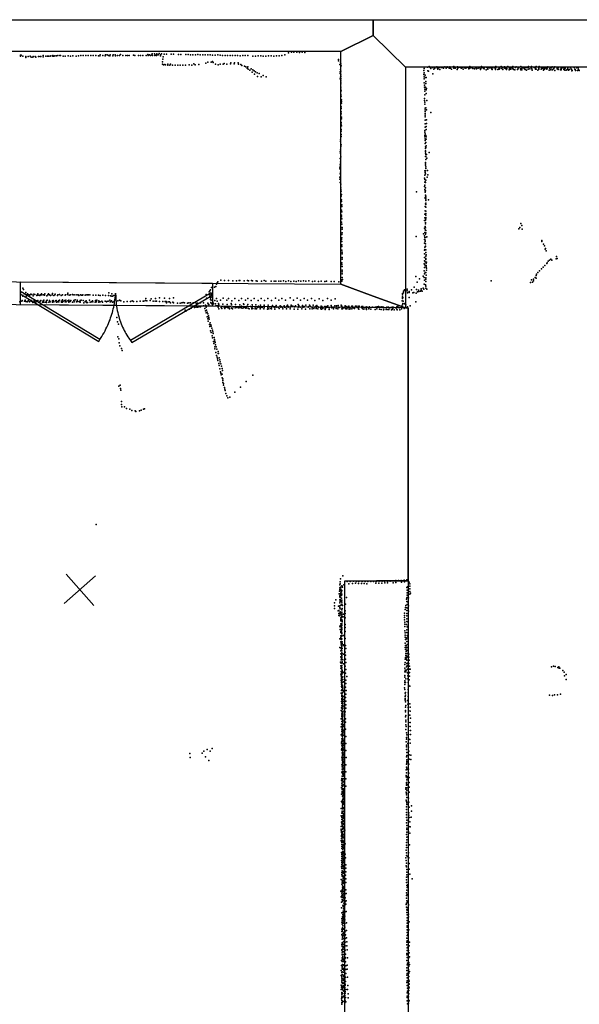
# Model space of a CAD drawing. Header units: millimetres. Extents: x -32813 to 10799, y -19025 to 25907.
# Tile 29 of 31: x -4741 to 622, y 9520 to 18950. Entities that reach past the tile are written whole.
import ezdxf

# ---------------------------------------------------------------- set-up
doc = ezdxf.new("R2010")
doc.units = ezdxf.units.MM
for name, color, linetype in [('DOORS', 7, 'Continuous'), ('P', 9, 'Continuous'), ('PANOS', 10, 'Continuous'), ('ROOMS', 1, 'Continuous'), ('WALLS', 3, 'Continuous')]:
    doc.layers.add(name, color=color, linetype=linetype)

# ---------------------------------------------------------------- blocks, each defined once
blk = doc.blocks.new('2-Double_3F')
for points in [[(-803.047, 5.11842), (-144.478, 395.382), (-134.282, 378.176), (-792.851, -12.0874), (-803.047, 5.11842)], [(-134.282, 378.176), (-119.32, 354.081), (-109.98, 338.172), (-101.133, 322.376), (-92.7658, 306.684), (-84.8675, 291.087), (-77.4254, 275.576), (-70.4273, 260.141), (-63.861, 244.774), (-57.7142, 229.467), (-51.9747, 214.209), (-46.6303, 198.992), (-41.6688, 183.807), (-37.078, 168.646), (-32.8455, 153.498), (-28.9593, 138.355), (-25.407, 123.208), (-22.1765, 108.049), (-19.2555, 92.867), (-16.6317, 77.6544), (-14.2931, 62.402), (-12.2272, 47.1006), (-10.422, 31.7413), (-8.86523, 16.3152), (-6.96899, -6.96899)], [(-6.96899, -6.96899), (-5.64674, 24.0467), (-4.27553, 44.0225), (-2.51777, 63.4584), (-0.37793, 82.3727), (2.13953, 100.783), (5.03013, 118.709), (8.2894, 136.167), (11.9129, 153.176), (15.8961, 169.754), (20.2346, 185.919), (24.9238, 201.69), (29.9595, 217.085), (35.3369, 232.121), (41.0518, 246.818), (47.0996, 261.192), (53.4758, 275.263), (60.176, 289.048), (67.1957, 302.566), (74.5305, 315.834), (82.1759, 328.872), (90.1273, 341.697), (98.3804, 354.327), (106.931, 366.78), (120.303, 385.169)], [(130.58, 402.327), (799.603, 1.60988), (789.326, -15.5479), (120.303, 385.169), (130.58, 402.327)]]:
    blk.add_lwpolyline(points)

msp = doc.modelspace()

# ---------------------------------------------------------------- linework, layer by layer
at = {"layer": 'DOORS'}
msp.add_lwpolyline([(-4732.7, 16438.6), (-2892.7, 16424.8), (-2894.4, 16204.8), (-4734.3, 16218.6), (-4732.7, 16438.6)], dxfattribs=at)
at = {"layer": 'P'}
for p in [(-4733, 18610), (-4732, 18600), (-4726, 18611), (-4712, 18601), (-4683, 18588), (-4681, 18598), (-4661, 18597), (-4639, 18600), (-4632, 18590), (-4616, 18591), (-4612, 18598), (-4591, 18597), (-4586, 18591), (-4560, 18597), (-4546, 18597), (-4538, 18596), (-4516, 18595), (-4515, 18606), (-4489, 18600), (-4473, 18601), (-4464, 18600), (-4448, 18600), (-4441, 18605), (-4424, 18600), (-4422, 18607), (-4415, 18599), (-4405, 18605), (-4389, 18605), (-4376, 18608), (-4357, 18607), (-4350, 18606), (-4324, 18602), (-4305, 18601), (-4275, 18603), (-4254, 18602), (-4232, 18603), (-4201, 18602), (-4177, 18604), (-4154, 18606), (-4132, 18606), (-4108, 18606), (-4083, 18607), (-4060, 18606), (-4035, 18606), (-4010, 18606), (-3986, 18605), (-3974, 18604), (-3970, 18614), (-3944, 18607), (-3920, 18604), (-3918, 18613), (-3903, 18613), (-3890, 18607), (-3877, 18605), (-3874, 18612), (-3847, 18605), (-3844, 18613), (-3827, 18614), (-3821, 18603), (-3802, 18606), (-3785, 18607), (-3776, 18617), (-3752, 18607), (-3723, 18606), (-3707, 18606), (-3690, 18606), (-3651, 18609), (-3638, 18607), (-3601, 18608), (-3582, 18608), (-3562, 18608), (-3528, 18607), (-3514, 18615), (-3509, 18606), (-3497, 18613), (-3488, 18607), (-3475, 18614), (-3472, 18622), (-3469, 18606), (-3449, 18624), (-3447, 18608), (-3432, 18614), (-3429, 18606), (-3426, 18623), (-3412, 18613), (-3403, 18626), (-3390, 18614), (-3390, 18605), (-3381, 18623), (-3367, 18595), (-3357, 18620), (-3335, 18621), (-3288, 18621), (-3266, 18621), (-3219, 18618), (-3196, 18617), (-3150, 18616), (-3126, 18615), (-3104, 18613), (-3081, 18612), (-3057, 18612), (-3032, 18615), (-3010, 18612), (-2986, 18613), (-2962, 18612), (-2939, 18612), (-2915, 18613), (-2892, 18609), (-2868, 18609), (-2843, 18612), (-2820, 18610), (-2797, 18608), (-2773, 18606), (-2748, 18608), (-2724, 18607), (-2700, 18607), (-2676, 18607), (-2652, 18608), (-2628, 18603), (-2603, 18607), (-2579, 18607), (-2554, 18606), (-2506, 18602), (-2482, 18601), (-2456, 18604), (-2430, 18604), (-2406, 18602), (-2381, 18601), (-2356, 18603), (-2330, 18604), (-2305, 18602), (-2279, 18605), (-2254, 18603), (-2227, 18607), (-2200, 18614), (-2165, 18632), (-2137, 18638), (-2112, 18639), (-2086, 18638), (-2060, 18635), (-2033, 18639), (-2008, 18634), (-3372, 18546), (-3371, 18525), (-3369, 18571), (-3364, 18517), (-3349, 18522), (-3342, 18516), (-3322, 18515), (-3321, 18523), (-3302, 18513), (-3295, 18524), (-3277, 18514), (-3250, 18514), (-3226, 18514), (-3202, 18514), (-3177, 18513), (-3151, 18513), (-3118, 18516), (-3091, 18515), (-3073, 18527), (-3060, 18517), (-3023, 18520), (-2958, 18535), (-2939, 18544), (-2907, 18543), (-2892, 18550), (-2885, 18540), (-2863, 18523), (-2839, 18519), (-2821, 18525), (-2792, 18525), (-2780, 18529), (-2755, 18525), (-2720, 18526), (-2717, 18537), (-2684, 18526), (-2682, 18537), (-2646, 18536), (-2645, 18525), (-2620, 18522), (-2611, 18511), (-2586, 18505), (-2573, 18497), (-2560, 18487), (-2555, 18497), (-1684, 18569), (-1684, 18555), (-1672, 18521), (-1666, 18543), (-1662, 18527), (-1661, 18509), (-833, 18494), (-816, 18503), (-807, 18491), (-786, 18491), (-764, 18490), (-764, 18488), (-762, 18486), (-744, 18498), (-741, 18489), (-727, 18488), (-722, 18491), (-701, 18491), (-700, 18496), (-697, 18491), (-692, 18491), (-684, 18495), (-680, 18486), (-666, 18497), (-653, 18487), (-645, 18497), (-642, 18494), (-624, 18484), (-621, 18493), (-619, 18499), (-616, 18486), (-585, 18498), (-581, 18501), (-581, 18489), (-579, 18484), (-568, 18485), (-564, 18496), (-545, 18497), (-544, 18488), (-543, 18484), (-533, 18496), (-525, 18496), (-513, 18488), (-507, 18485), (-500, 18491), (-485, 18494), (-477, 18491), (-471, 18486), (-467, 18496), (-458, 18488), (-448, 18496), (-435, 18485), (-427, 18503), (-427, 18493), (-421, 18490), (-408, 18492), (-403, 18489), (-372, 18492), (-347, 18487), (-338, 18495), (-316, 18500), (-311, 18490), (-301, 18493), (-292, 18486), (-284, 18495), (-265, 18492), (-256, 18490), (-247, 18492), (-238, 18489), (-227, 18488), (-212, 18490), (-195, 18489), (-182, 18487), (-178, 18501), (-177, 18488), (-147, 18486), (-145, 18489), (-128, 18500), (-111, 18489), (-94, 18498), (-92, 18484), (-78, 18487), (-63, 18501), (-48, 18490), (-37, 18486), (-31, 18488), (-18, 18491), (-14, 18500), (12, 18492), (18, 18499), (38, 18484), (43, 18491), (62, 18500), (75, 18490), (88, 18491), (103, 18491), (117, 18492), (132, 18491), (136, 18502), (162, 18491), (163, 18503), (191, 18491), (201, 18485), (208, 18501), (233, 18489), (235, 18487), (237, 18500), (260, 18492), (270, 18485), (276, 18489), (289, 18490), (303, 18489), (317, 18488), (322, 18498), (342, 18491), (356, 18490), (362, 18498), (383, 18490), (389, 18498), (409, 18490), (421, 18490), (448, 18491), (461, 18491), (473, 18490), (488, 18486), (514, 18485), (537, 18490), (574, 18491), (599, 18489), (611, 18490), (-2551, 18476), (-2536, 18467), (-2522, 18480), (-2513, 18446), (-2505, 18471), (-2494, 18461), (-2490, 18427), (-2481, 18450), (-2466, 18441), (-2461, 18406), (-2445, 18433), (-2426, 18403), (-2406, 18416), (-2378, 18403), (-1670, 18451), (-1668, 18434), (-1667, 18399), (-1665, 18473), (-1663, 18457), (-1662, 18422), (-1662, 18405), (-868, 18426), (-866, 18463), (-865, 18482), (-865, 18404), (-863, 18441), (-854, 18418), (-852, 18397), (-844, 18395), (-829, 18459), (-824, 18458), (-799, 18483), (-781, 18431), (-771, 18475), (-734, 18476), (-715, 18473), (-604, 18476), (-547, 18473), (-492, 18476), (-437, 18478), (-434, 18482), (-399, 18481), (-398, 18483), (-382, 18478), (-362, 18482), (-362, 18480), (-327, 18483), (-326, 18473), (-325, 18479), (-292, 18482), (-289, 18479), (-270, 18471), (-253, 18477), (-217, 18475), (-214, 18472), (-182, 18474), (-160, 18473), (-150, 18479), (-147, 18476), (-126, 18483), (-111, 18474), (-80, 18477), (-76, 18473), (-71, 18482), (-49, 18469), (-46, 18480), (-41, 18476), (-35, 18477), (-16, 18482), (-10, 18476), (-5, 18473), (6, 18469), (30, 18474), (34, 18476), (58, 18479), (61, 18468), (64, 18476), (70, 18471), (72, 18482), (93, 18481), (99, 18476), (105, 18472), (115, 18467), (133, 18477), (148, 18480), (167, 18480), (171, 18466), (203, 18476), (208, 18477), (225, 18467), (235, 18477), (258, 18476), (278, 18473), (280, 18467), (290, 18477), (305, 18482), (312, 18475), (334, 18466), (340, 18481), (348, 18471), (367, 18470), (374, 18480), (388, 18464), (409, 18478), (421, 18472), (443, 18477), (443, 18468), (450, 18468), (451, 18482), (475, 18472), (478, 18476), (485, 18467), (498, 18466), (506, 18474), (513, 18472), (519, 18466), (529, 18473), (546, 18475), (552, 18459), (553, 18464), (580, 18476), (583, 18474), (587, 18462), (606, 18463), (614, 18474), (621, 18462), (-1669, 18382), (-1663, 18387), (-1663, 18353), (-1663, 18302), (-1662, 18370), (-1662, 18336), (-864, 18384), (-863, 18344), (-861, 18324), (-860, 18304), (-851, 18303), (-850, 18338), (-849, 18358), (-1662, 18285), (-1662, 18233), (-1661, 18267), (-1661, 18217), (-859, 18230), (-858, 18266), (-857, 18283), (-846, 18244), (-845, 18279), (-843, 18292), (-1660, 18116), (-1657, 18183), (-1657, 18167), (-1657, 18150), (-860, 18195), (-860, 18177), (-859, 18159), (-858, 18141), (-847, 18107), (-839, 18177), (-1660, 18099), (-1660, 18066), (-1659, 18049), (-1658, 18016), (-856, 18035), (-855, 18104), (-855, 18070), (-855, 18052), (-854, 18085), (-854, 18018), (-843, 18087), (-800, 18061), (-1660, 17965), (-1659, 17950), (-1657, 18000), (-1657, 17932), (-856, 17986), (-856, 17952), (-856, 17920), (-845, 17990), (-844, 17926), (-843, 17992), (-843, 17957), (-1661, 17882), (-1661, 17832), (-1660, 17849), (-1659, 17899), (-859, 17874), (-859, 17827), (-857, 17889), (-857, 17842), (-856, 17856), (-848, 17841), (-845, 17829), (-844, 17898), (-1665, 17800), (-1665, 17783), (-1663, 17734), (-1661, 17751), (-855, 17763), (-854, 17809), (-854, 17792), (-853, 17732), (-850, 17805), (-849, 17774), (-844, 17807), (-844, 17742), (-1668, 17685), (-1667, 17702), (-1666, 17669), (-1664, 17636), (-853, 17693), (-852, 17686), (-851, 17715), (-851, 17671), (-851, 17641), (-849, 17640), (-848, 17727), (-847, 17658), (-843, 17658), (-818, 17677), (-1668, 17619), (-1668, 17560), (-1666, 17587), (-1665, 17570), (-853, 17570), (-852, 17556), (-851, 17583), (-851, 17558), (-849, 17611), (-840, 17623), (-1672, 17521), (-1671, 17538), (-1668, 17472), (-1667, 17489), (-858, 17501), (-857, 17460), (-856, 17487), (-851, 17501), (-851, 17474), (-850, 17540), (-850, 17526), (-832, 17507), (-829, 17465), (-1674, 17424), (-1672, 17440), (-1668, 17391), (-1662, 17373), (-861, 17353), (-860, 17433), (-859, 17393), (-858, 17365), (-857, 17419), (-854, 17396), (-851, 17390), (-848, 17413), (-836, 17442), (-1664, 17341), (-1663, 17324), (-1660, 17308), (-1659, 17259), (-1658, 17276), (-938, 17301), (-858, 17325), (-856, 17311), (-855, 17297), (-852, 17341), (-852, 17312), (-852, 17270), (-850, 17259), (-1658, 17226), (-1656, 17210), (-1652, 17177), (-856, 17246), (-855, 17240), (-853, 17187), (-850, 17231), (-850, 17179), (-849, 17217), (-849, 17192), (-848, 17243), (-823, 17225), (-1656, 17127), (-1656, 17078), (-1655, 17160), (-1655, 17110), (-857, 17088), (-855, 17160), (-855, 17118), (-854, 17160), (-850, 17092), (-850, 17079), (-849, 17116), (-848, 17153), (-1656, 17061), (-1656, 17011), (-1654, 17044), (-1653, 16993), (-862, 17027), (-857, 17051), (-853, 16994), (-852, 17006), (-851, 17030), (-850, 17055), (-848, 17042), (61, 16999), (70, 16978), (-1654, 16894), (-1651, 16910), (-1650, 16959), (-1649, 16943), (-871, 16899), (-862, 16954), (-859, 16911), (-854, 16970), (-854, 16937), (-851, 16957), (-851, 16897), (-850, 16932), (-850, 16908), (42, 16947), (52, 16960), (74, 16942), (-1656, 16843), (-1655, 16860), (-1655, 16792), (-1654, 16827), (-940, 16872), (-862, 16811), (-861, 16879), (-860, 16844), (-857, 16863), (-854, 16838), (-854, 16827), (-853, 16803), (-852, 16865), (-838, 16870), (262, 16836), (264, 16827), (278, 16801), (-1655, 16776), (-1655, 16742), (-1651, 16707), (-1650, 16724), (-862, 16742), (-860, 16707), (-859, 16772), (-857, 16748), (-853, 16782), (-851, 16779), (-849, 16721), (-848, 16744), (-845, 16697), (288, 16783), (295, 16752), (298, 16757), (306, 16735), (-1653, 16604), (-1652, 16621), (-1651, 16672), (-1651, 16656), (-864, 16610), (-862, 16608), (-860, 16671), (-860, 16641), (-856, 16631), (-850, 16652), (-848, 16686), (-848, 16664), (-844, 16617), (-843, 16628), (310, 16616), (314, 16622), (324, 16638), (336, 16647), (351, 16656), (360, 16646), (401, 16659), (405, 16682), (409, 16662), (-1650, 16586), (-1650, 16551), (-1650, 16517), (-1649, 16534), (-863, 16544), (-861, 16517), (-860, 16576), (-856, 16527), (-854, 16596), (-849, 16528), (-846, 16583), (-845, 16594), (-845, 16504), (-843, 16550), (-842, 16571), (212, 16513), (224, 16529), (242, 16546), (259, 16563), (275, 16579), (292, 16595), (-2855, 16418), (-2849, 16431), (-2843, 16440), (-2813, 16454), (-2779, 16453), (-2741, 16451), (-2697, 16449), (-2662, 16449), (-2637, 16453), (-2632, 16451), (-2589, 16449), (-2558, 16451), (-2549, 16448), (-2518, 16451), (-2509, 16449), (-2473, 16450), (-2464, 16446), (-2424, 16446), (-2398, 16452), (-2381, 16447), (-2330, 16445), (-2301, 16447), (-2287, 16445), (-2256, 16447), (-2238, 16444), (-2211, 16448), (-2189, 16442), (-2164, 16448), (-2141, 16443), (-2113, 16447), (-2092, 16443), (-2070, 16448), (-2045, 16445), (-2021, 16449), (-1997, 16446), (-1971, 16449), (-1933, 16442), (-1911, 16447), (-1877, 16442), (-1853, 16446), (-1815, 16441), (-1800, 16446), (-1756, 16441), (-1727, 16443), (-1683, 16438), (-1656, 16457), (-1653, 16446), (-1649, 16481), (-1648, 16463), (-945, 16491), (-930, 16435), (-909, 16469), (-873, 16494), (-864, 16418), (-863, 16480), (-862, 16456), (-852, 16410), (-848, 16477), (-848, 16465), (-848, 16443), (-223, 16448), (154, 16433), (164, 16459), (173, 16437), (182, 16450), (184, 16464), (198, 16481), (208, 16500), (208, 16473), (-4733, 16320), (-4712, 16377), (-4705, 16367), (-4697, 16323), (-4681, 16338), (-4665, 16324), (-4661, 16317), (-4635, 16322), (-4624, 16317), (-4604, 16321), (-4595, 16318), (-4571, 16318), (-4568, 16323), (-4546, 16315), (-4533, 16324), (-4514, 16316), (-4500, 16323), (-4472, 16315), (-4465, 16324), (-4455, 16315), (-4429, 16315), (-4426, 16327), (-4404, 16316), (-4400, 16321), (-4376, 16316), (-4359, 16317), (-4331, 16316), (-4302, 16316), (-4284, 16318), (-4280, 16330), (-4254, 16316), (-4234, 16317), (-4228, 16315), (-4213, 16316), (-4159, 16315), (-4137, 16315), (-4082, 16315), (-4070, 16315), (-3887, 16333), (-3858, 16325), (-2952, 16319), (-2924, 16343), (-2924, 16317), (-2920, 16324), (-2919, 16353), (-2912, 16364), (-2901, 16384), (-2875, 16388), (-2860, 16394), (-1072, 16326), (-1062, 16350), (-1062, 16335), (-1052, 16362), (-1051, 16357), (-1042, 16356), (-1028, 16370), (-1028, 16354), (-1024, 16334), (-1009, 16336), (-1007, 16345), (-985, 16363), (-973, 16334), (-972, 16335), (-962, 16336), (-961, 16387), (-940, 16332), (-938, 16365), (-928, 16344), (-918, 16360), (-917, 16346), (-915, 16345), (-898, 16351), (-894, 16359), (-892, 16371), (-882, 16351), (-874, 16379), (-869, 16370), (-850, 16380), (-849, 16398), (-840, 16370), (-4740, 16249), (-4721, 16254), (-4717, 16259), (-4712, 16301), (-4695, 16253), (-4688, 16262), (-4682, 16250), (-4679, 16303), (-4670, 16248), (-4660, 16257), (-4655, 16261), (-4647, 16304), (-4646, 16248), (-4644, 16313), (-4631, 16253), (-4626, 16260), (-4620, 16251), (-4614, 16241), (-4613, 16306), (-4601, 16260), (-4595, 16249), (-4583, 16248), (-4577, 16307), (-4572, 16257), (-4567, 16261), (-4563, 16310), (-4559, 16245), (-4547, 16307), (-4547, 16246), (-4544, 16254), (-4537, 16261), (-4536, 16313), (-4527, 16313), (-4522, 16245), (-4515, 16256), (-4514, 16244), (-4508, 16262), (-4503, 16312), (-4498, 16244), (-4485, 16257), (-4485, 16241), (-4481, 16306), (-4478, 16264), (-4461, 16245), (-4456, 16261), (-4449, 16246), (-4445, 16309), (-4427, 16258), (-4426, 16254), (-4426, 16245), (-4419, 16261), (-4413, 16248), (-4412, 16309), (-4398, 16256), (-4390, 16261), (-4388, 16245), (-4378, 16309), (-4377, 16247), (-4375, 16249), (-4369, 16256), (-4365, 16246), (-4360, 16263), (-4342, 16308), (-4341, 16244), (-4340, 16255), (-4330, 16266), (-4329, 16245), (-4324, 16253), (-4309, 16260), (-4305, 16246), (-4304, 16310), (-4300, 16265), (-4294, 16248), (-4280, 16257), (-4271, 16263), (-4271, 16255), (-4269, 16245), (-4266, 16312), (-4258, 16250), (-4251, 16259), (-4233, 16245), (-4221, 16259), (-4220, 16247), (-4210, 16267), (-4197, 16248), (-4192, 16313), (-4191, 16262), (-4185, 16251), (-4180, 16314), (-4173, 16309), (-4168, 16246), (-4161, 16260), (-4161, 16248), (-4161, 16244), (-4150, 16264), (-4148, 16310), (-4140, 16310), (-4131, 16260), (-4126, 16239), (-4113, 16312), (-4113, 16251), (-4105, 16314), (-4102, 16257), (-4101, 16241), (-4091, 16314), (-4090, 16241), (-4072, 16262), (-4066, 16245), (-4054, 16246), (-4043, 16258), (-4041, 16246), (-4035, 16311), (-4018, 16243), (-4013, 16259), (-4012, 16312), (-4006, 16246), (-4000, 16262), (-3985, 16312), (-3983, 16256), (-3982, 16245), (-3971, 16309), (-3971, 16247), (-3953, 16255), (-3947, 16245), (-3944, 16310), (-3923, 16255), (-3917, 16308), (-3910, 16246), (-3904, 16251), (-3893, 16254), (-3889, 16309), (-3877, 16265), (-3874, 16246), (-3870, 16305), (-3869, 16246), (-3862, 16256), (-3859, 16301), (-3852, 16302), (-3850, 16245), (-3837, 16307), (-3837, 16246), (-3832, 16256), (-3824, 16311), (-3801, 16257), (-3785, 16263), (-3777, 16259), (-3771, 16256), (-3743, 16247), (-3711, 16250), (-3680, 16251), (-3663, 16256), (-3649, 16251), (-3618, 16252), (-3587, 16253), (-3556, 16253), (-3552, 16255), (-3536, 16259), (-3531, 16279), (-3523, 16257), (-3491, 16260), (-3481, 16276), (-3461, 16255), (-3442, 16255), (-3439, 16278), (-3430, 16255), (-3402, 16287), (-3400, 16251), (-3368, 16251), (-3353, 16283), (-3348, 16251), (-3336, 16251), (-3333, 16239), (-3317, 16247), (-3306, 16281), (-3305, 16249), (-3295, 16238), (-3274, 16244), (-3268, 16238), (-3266, 16285), (-3229, 16236), (-3202, 16235), (-3187, 16239), (-3173, 16242), (-3161, 16239), (-3134, 16235), (-3120, 16237), (-3105, 16237), (-3079, 16237), (-3051, 16236), (-3037, 16235), (-3008, 16237), (-2979, 16237), (-2949, 16284), (-2938, 16235), (-2936, 16228), (-2929, 16222), (-2920, 16302), (-2912, 16285), (-2911, 16271), (-2909, 16241), (-2908, 16302), (-2907, 16313), (-2907, 16236), (-2906, 16264), (-2898, 16229), (-2895, 16290), (-2890, 16244), (-2882, 16231), (-2882, 16229), (-2872, 16261), (-2863, 16227), (-2854, 16281), (-2847, 16255), (-2836, 16230), (-2815, 16262), (-2794, 16225), (-2790, 16284), (-2756, 16263), (-2752, 16222), (-2739, 16280), (-2715, 16230), (-2711, 16222), (-2708, 16258), (-2680, 16279), (-2672, 16222), (-2640, 16261), (-2616, 16281), (-2596, 16229), (-2593, 16221), (-2576, 16263), (-2555, 16280), (-2554, 16221), (-2523, 16260), (-2493, 16280), (-2455, 16261), (-2428, 16279), (-2395, 16260), (-2361, 16280), (-2326, 16261), (-2288, 16283), (-2258, 16262), (-2229, 16279), (-2192, 16262), (-2148, 16285), (-2118, 16263), (-2081, 16282), (-2072, 16221), (-2050, 16263), (-2014, 16280), (-1982, 16262), (-1945, 16278), (-1911, 16261), (-1871, 16277), (-1835, 16261), (-1791, 16279), (-1757, 16263), (-1717, 16277), (-1076, 16258), (-1072, 16281), (-1071, 16314), (-1071, 16294), (-1071, 16289), (-1068, 16289), (-1068, 16232), (-1066, 16253), (-1052, 16229), (-1042, 16238), (-1008, 16290), (-944, 16248), (-3156, 16169), (-3147, 16158), (-3113, 16178), (-3096, 16186), (-3066, 16193), (-3050, 16198), (-3038, 16196), (-3023, 16199), (-3009, 16200), (-2978, 16209), (-2965, 16183), (-2961, 16160), (-2960, 16216), (-2958, 16213), (-2955, 16197), (-2954, 16142), (-2950, 16167), (-2944, 16150), (-2938, 16132), (-2861, 16210), (-2852, 16210), (-2839, 16196), (-2837, 16213), (-2837, 16207), (-2833, 16182), (-2831, 16220), (-2831, 16209), (-2811, 16194), (-2809, 16194), (-2804, 16183), (-2800, 16203), (-2780, 16195), (-2779, 16201), (-2779, 16189), (-2774, 16183), (-2764, 16196), (-2750, 16193), (-2748, 16198), (-2744, 16189), (-2736, 16193), (-2731, 16181), (-2725, 16202), (-2710, 16188), (-2707, 16191), (-2701, 16181), (-2693, 16201), (-2675, 16190), (-2674, 16192), (-2672, 16200), (-2660, 16192), (-2645, 16191), (-2640, 16190), (-2638, 16200), (-2630, 16220), (-2629, 16192), (-2615, 16206), (-2614, 16190), (-2608, 16187), (-2597, 16191), (-2583, 16198), (-2580, 16194), (-2573, 16188), (-2566, 16190), (-2562, 16205), (-2552, 16188), (-2540, 16181), (-2528, 16202), (-2517, 16190), (-2515, 16181), (-2514, 16219), (-2508, 16204), (-2505, 16183), (-2484, 16191), (-2484, 16181), (-2476, 16219), (-2471, 16181), (-2466, 16194), (-2453, 16206), (-2448, 16195), (-2436, 16179), (-2434, 16215), (-2433, 16192), (-2419, 16200), (-2416, 16193), (-2400, 16180), (-2398, 16206), (-2398, 16194), (-2397, 16217), (-2365, 16178), (-2364, 16198), (-2364, 16194), (-2358, 16215), (-2352, 16180), (-2346, 16200), (-2333, 16183), (-2329, 16194), (-2329, 16179), (-2319, 16213), (-2308, 16201), (-2296, 16192), (-2294, 16178), (-2291, 16201), (-2283, 16214), (-2276, 16196), (-2259, 16196), (-2255, 16183), (-2243, 16209), (-2239, 16197), (-2235, 16202), (-2223, 16195), (-2220, 16181), (-2207, 16210), (-2203, 16197), (-2198, 16195), (-2184, 16199), (-2184, 16179), (-2180, 16205), (-2175, 16216), (-2168, 16196), (-2167, 16204), (-2148, 16197), (-2148, 16179), (-2140, 16205), (-2139, 16216), (-2135, 16210), (-2124, 16206), (-2111, 16178), (-2107, 16201), (-2099, 16210), (-2075, 16177), (-2071, 16198), (-2067, 16207), (-2065, 16213), (-2054, 16198), (-2036, 16180), (-2035, 16197), (-2030, 16213), (-2028, 16202), (-2016, 16195), (-2013, 16202), (-2001, 16176), (-1997, 16216), (-1977, 16197), (-1973, 16200), (-1963, 16217), (-1961, 16182), (-1956, 16206), (-1939, 16194), (-1939, 16180), (-1928, 16217), (-1921, 16184), (-1919, 16195), (-1918, 16195), (-1901, 16206), (-1899, 16200), (-1898, 16194), (-1898, 16183), (-1893, 16214), (-1884, 16182), (-1882, 16200), (-1877, 16195), (-1857, 16194), (-1854, 16181), (-1851, 16205), (-1849, 16177), (-1846, 16202), (-1843, 16193), (-1837, 16194), (-1835, 16184), (-1815, 16202), (-1814, 16197), (-1814, 16185), (-1812, 16175), (-1807, 16190), (-1802, 16203), (-1795, 16195), (-1793, 16197), (-1787, 16210), (-1787, 16197), (-1776, 16191), (-1775, 16173), (-1755, 16213), (-1753, 16194), (-1751, 16200), (-1749, 16193), (-1748, 16189), (-1738, 16195), (-1732, 16179), (-1731, 16194), (-1720, 16210), (-1709, 16185), (-1706, 16210), (-1691, 16182), (-1690, 16197), (-1688, 16213), (-1687, 16195), (-1679, 16194), (-1659, 16216), (-1656, 16207), (-1653, 16180), (-1652, 16207), (-1647, 16190), (-1647, 16181), (-1639, 16190), (-1626, 16189), (-1621, 16200), (-1620, 16209), (-1614, 16179), (-1606, 16204), (-1605, 16179), (-1602, 16190), (-1591, 16193), (-1586, 16207), (-1583, 16177), (-1577, 16192), (-1574, 16180), (-1558, 16206), (-1558, 16182), (-1552, 16206), (-1552, 16194), (-1542, 16189), (-1533, 16183), (-1531, 16193), (-1521, 16206), (-1510, 16205), (-1507, 16192), (-1494, 16192), (-1494, 16180), (-1491, 16205), (-1490, 16178), (-1487, 16205), (-1463, 16190), (-1461, 16202), (-1453, 16202), (-1453, 16182), (-1444, 16178), (-1437, 16192), (-1420, 16199), (-1419, 16179), (-1416, 16175), (-1411, 16197), (-1411, 16193), (-1399, 16194), (-1395, 16179), (-1388, 16199), (-1387, 16194), (-1374, 16178), (-1374, 16176), (-1363, 16197), (-1360, 16195), (-1356, 16198), (-1335, 16175), (-1333, 16197), (-1324, 16196), (-1319, 16181), (-1316, 16200), (-1307, 16199), (-1301, 16203), (-1293, 16197), (-1293, 16176), (-1284, 16196), (-1277, 16175), (-1269, 16200), (-1261, 16194), (-1260, 16195), (-1255, 16195), (-1254, 16172), (-1250, 16176), (-1228, 16191), (-1228, 16174), (-1221, 16198), (-1211, 16174), (-1208, 16197), (-1207, 16195), (-1204, 16194), (-1202, 16173), (-1197, 16190), (-1183, 16193), (-1178, 16171), (-1173, 16193), (-1172, 16198), (-1170, 16173), (-1165, 16186), (-1161, 16198), (-1155, 16194), (-1151, 16171), (-1136, 16191), (-1126, 16200), (-1125, 16176), (-1124, 16172), (-1116, 16203), (-1112, 16196), (-1107, 16193), (-1105, 16191), (-1097, 16171), (-1082, 16202), (-1081, 16207), (-1081, 16180), (-1076, 16192), (-1071, 16218), (-1055, 16185), (-1040, 16219), (-1024, 16199), (-1000, 16209), (-3809, 16096), (-3802, 16057), (-3795, 16033), (-2943, 16105), (-2939, 16085), (-2936, 16061), (-2931, 16113), (-2928, 16099), (-2925, 16083), (-2914, 16047), (-2923, 16031), (-2918, 16012), (-2911, 15971), (-2909, 16028), (-2906, 16014), (-2905, 15955), (-2900, 15995), (-2893, 15975), (-2890, 15959), (-2887, 15943), (-3799, 15913), (-3791, 15893), (-3787, 15854), (-2895, 15923), (-2892, 15904), (-2883, 15869), (-2881, 15849), (-2877, 15905), (-2873, 15887), (-2870, 15870), (-2867, 15857), (-3780, 15826), (-3764, 15800), (-3757, 15783), (-2872, 15815), (-2870, 15797), (-2864, 15835), (-2862, 15761), (-2859, 15815), (-2852, 15795), (-2840, 15772), (-2839, 15754), (-2834, 15753), (-2853, 15732), (-2849, 15716), (-2846, 15701), (-2841, 15685), (-2832, 15656), (-2828, 15712), (-2822, 15692), (-2819, 15674), (-2829, 15639), (-2823, 15607), (-2817, 15577), (-2814, 15653), (-2813, 15563), (-2806, 15631), (-2800, 15610), (-2798, 15590), (-2809, 15547), (-2801, 15521), (-2799, 15555), (-2795, 15510), (-2794, 15494), (-2794, 15476), (-2570, 15484), (-2506, 15546), (-3789, 15439), (-3777, 15449), (-3774, 15419), (-3770, 15401), (-2788, 15465), (-2786, 15449), (-2778, 15426), (-2775, 15411), (-2771, 15397), (-2679, 15381), (-2626, 15431), (-3765, 15293), (-2766, 15371), (-2757, 15347), (-2746, 15329), (-2728, 15336), (-3764, 15264), (-3761, 15241), (-3737, 15241), (-3716, 15227), (-3686, 15220), (-3665, 15206), (-3634, 15202), (-3627, 15198), (-3594, 15204), (-3575, 15211), (-3555, 15219), (-3545, 15224), (-4007, 14114), (-1665, 13595), (-1645, 13624), (-1057, 13583), (-1032, 13584), (-1674, 13537), (-1672, 13509), (-1672, 13493), (-1670, 13566), (-1668, 13547), (-1665, 13516), (-1663, 13494), (-1662, 13489), (-1655, 13526), (-1654, 13529), (-1651, 13523), (-1651, 13514), (-1646, 13516), (-1634, 13538), (-1601, 13569), (-1587, 13547), (-1572, 13569), (-1551, 13551), (-1542, 13571), (-1522, 13552), (-1514, 13570), (-1495, 13549), (-1489, 13568), (-1465, 13551), (-1457, 13570), (-1438, 13551), (-1431, 13569), (-1413, 13548), (-1403, 13570), (-1377, 13569), (-1350, 13568), (-1326, 13553), (-1323, 13570), (-1298, 13553), (-1296, 13571), (-1269, 13554), (-1268, 13572), (-1243, 13572), (-1242, 13556), (-1216, 13555), (-1215, 13573), (-1190, 13573), (-1162, 13576), (-1162, 13557), (-1135, 13578), (-1135, 13560), (-1110, 13579), (-1086, 13579), (-1082, 13563), (-1054, 13566), (-1030, 13511), (-1028, 13487), (-1023, 13518), (-1007, 13563), (-1001, 13546), (-1001, 13523), (-1001, 13498), (-1710, 13394), (-1678, 13450), (-1675, 13477), (-1674, 13432), (-1673, 13423), (-1673, 13394), (-1672, 13451), (-1670, 13428), (-1670, 13417), (-1669, 13480), (-1668, 13449), (-1667, 13436), (-1667, 13394), (-1663, 13460), (-1659, 13440), (-1657, 13436), (-1657, 13410), (-1656, 13474), (-1656, 13471), (-1654, 13482), (-1654, 13447), (-1610, 13416), (-1033, 13400), (-1031, 13413), (-1027, 13462), (-1027, 13439), (-1026, 13417), (-1013, 13413), (-1003, 13447), (-1002, 13472), (-995, 13458), (-1725, 13337), (-1724, 13365), (-1723, 13310), (-1685, 13333), (-1672, 13337), (-1672, 13316), (-1671, 13365), (-1671, 13319), (-1670, 13308), (-1669, 13377), (-1666, 13383), (-1662, 13341), (-1657, 13377), (-1654, 13297), (-1653, 13372), (-1653, 13305), (-1652, 13390), (-1652, 13352), (-1652, 13344), (-1649, 13309), (-1647, 13338), (-1619, 13352), (-1045, 13302), (-1042, 13320), (-1040, 13340), (-1032, 13377), (-1032, 13316), (-1026, 13348), (-1025, 13375), (-1017, 13310), (-1016, 13337), (-1689, 13288), (-1683, 13291), (-1683, 13261), (-1682, 13242), (-1672, 13240), (-1670, 13261), (-1668, 13279), (-1668, 13269), (-1668, 13251), (-1664, 13221), (-1663, 13203), (-1662, 13218), (-1662, 13205), (-1654, 13258), (-1654, 13251), (-1654, 13228), (-1654, 13205), (-1653, 13271), (-1653, 13237), (-1653, 13227), (-1652, 13276), (-1652, 13205), (-1641, 13231), (-1639, 13256), (-1622, 13287), (-1621, 13263), (-1621, 13221), (-1053, 13266), (-1053, 13244), (-1052, 13224), (-1032, 13291), (-1031, 13264), (-1031, 13212), (-1029, 13241), (-1016, 13285), (-1671, 13141), (-1669, 13135), (-1664, 13165), (-1663, 13193), (-1663, 13147), (-1661, 13198), (-1661, 13113), (-1657, 13132), (-1656, 13193), (-1656, 13152), (-1655, 13164), (-1654, 13148), (-1653, 13159), (-1653, 13159), (-1653, 13126), (-1653, 13113), (-1652, 13109), (-1651, 13193), (-1651, 13182), (-1623, 13156), (-1622, 13129), (-1052, 13202), (-1051, 13159), (-1049, 13179), (-1049, 13137), (-1034, 13156), (-1031, 13185), (-1028, 13135), (-1018, 13178), (-1018, 13149), (-1018, 13124), (-1671, 13021), (-1669, 13108), (-1664, 13089), (-1664, 13049), (-1664, 13020), (-1663, 13079), (-1662, 13032), (-1661, 13020), (-1660, 13024), (-1657, 13104), (-1657, 13103), (-1657, 13092), (-1657, 13081), (-1656, 13014), (-1653, 13076), (-1653, 13067), (-1653, 13048), (-1653, 13046), (-1653, 13021), (-1653, 13019), (-1636, 13053), (-1623, 13090), (-1623, 13023), (-1050, 13098), (-1048, 13076), (-1048, 13056), (-1048, 13036), (-1044, 13014), (-1036, 13028), (-1032, 13019), (-1030, 13106), (-1029, 13079), (-1028, 13052), (-1021, 13036), (-1019, 13067), (-1671, 12938), (-1664, 12992), (-1661, 12990), (-1661, 12963), (-1661, 12927), (-1660, 13012), (-1660, 12978), (-1660, 12934), (-1658, 12920), (-1657, 12955), (-1654, 12943), (-1654, 12932), (-1653, 12961), (-1651, 12991), (-1651, 12928), (-1650, 12975), (-1639, 12955), (-1638, 12963), (-1619, 12957), (-1616, 12927), (-1046, 12977), (-1045, 12938), (-1044, 12956), (-1037, 12954), (-1033, 12933), (-1029, 12993), (-1028, 12965), (-1026, 12938), (-1662, 12905), (-1662, 12876), (-1662, 12847), (-1660, 12842), (-1658, 12836), (-1657, 12908), (-1656, 12873), (-1655, 12885), (-1654, 12882), (-1653, 12860), (-1653, 12848), (-1653, 12837), (-1652, 12905), (-1650, 12878), (-1636, 12873), (-1622, 12891), (-1617, 12862), (-1045, 12826), (-1042, 12917), (-1042, 12842), (-1040, 12878), (-1040, 12859), (-1037, 12898), (-1035, 12860), (-1035, 12841), (-1031, 12912), (-1028, 12847), (-1027, 12907), (-1024, 12880), (-1012, 12872), (-1010, 12845), (-1667, 12795), (-1663, 12790), (-1663, 12761), (-1663, 12738), (-1660, 12819), (-1659, 12786), (-1658, 12755), (-1658, 12731), (-1657, 12789), (-1657, 12758), (-1656, 12818), (-1656, 12737), (-1655, 12766), (-1655, 12744), (-1654, 12766), (-1653, 12794), (-1652, 12824), (-1651, 12789), (-1650, 12801), (-1644, 12818), (-1637, 12782), (-1620, 12758), (-1618, 12824), (-1614, 12794), (-1051, 12775), (-1049, 12739), (-1048, 12792), (-1037, 12825), (-1033, 12752), (-1030, 12784), (-1029, 12814), (-1028, 12766), (-1027, 12786), (-1022, 12762), (-1011, 12784), (-1008, 12817), (-1006, 12758), (355, 12752), (375, 12757), (391, 12756), (415, 12744), (426, 12752), (430, 12739), (437, 12739), (-1664, 12680), (-1660, 12667), (-1659, 12707), (-1658, 12702), (-1658, 12672), (-1658, 12657), (-1658, 12655), (-1657, 12682), (-1657, 12643), (-1653, 12693), (-1652, 12729), (-1651, 12698), (-1650, 12716), (-1650, 12684), (-1650, 12651), (-1646, 12708), (-1643, 12657), (-1636, 12698), (-1618, 12691), (-1614, 12726), (-1606, 12658), (-1051, 12653), (-1050, 12703), (-1049, 12669), (-1047, 12719), (-1040, 12704), (-1038, 12720), (-1025, 12695), (-1023, 12729), (-1021, 12667), (-1020, 12637), (-1016, 12688), (-1005, 12728), (-1005, 12662), (-1004, 12696), (-999, 12729), (464, 12716), (476, 12700), (482, 12666), (495, 12677), (-1660, 12622), (-1658, 12633), (-1658, 12564), (-1657, 12629), (-1656, 12614), (-1656, 12603), (-1656, 12585), (-1655, 12620), (-1655, 12595), (-1654, 12579), (-1654, 12555), (-1654, 12553), (-1653, 12569), (-1651, 12627), (-1649, 12558), (-1647, 12568), (-1646, 12575), (-1645, 12605), (-1643, 12630), (-1643, 12558), (-1638, 12609), (-1617, 12558), (-1616, 12591), (-1615, 12624), (-1052, 12551), (-1051, 12619), (-1051, 12584), (-1049, 12601), (-1042, 12603), (-1040, 12636), (-1019, 12603), (-1015, 12576), (-1008, 12627), (-1003, 12566), (496, 12629), (-1659, 12501), (-1657, 12526), (-1654, 12527), (-1654, 12496), (-1654, 12476), (-1654, 12450), (-1653, 12467), (-1652, 12532), (-1652, 12481), (-1651, 12504), (-1647, 12504), (-1646, 12477), (-1646, 12452), (-1645, 12529), (-1645, 12465), (-1643, 12541), (-1642, 12513), (-1640, 12467), (-1639, 12523), (-1618, 12458), (-1615, 12490), (-1613, 12524), (-1051, 12534), (-1048, 12466), (-1047, 12498), (-1045, 12448), (-1044, 12481), (-1043, 12505), (-1019, 12536), (-1019, 12469), (-1018, 12504), (337, 12479), (366, 12476), (385, 12483), (412, 12485), (443, 12491), (-1658, 12421), (-1657, 12360), (-1654, 12400), (-1653, 12379), (-1652, 12438), (-1651, 12374), (-1650, 12428), (-1650, 12421), (-1650, 12408), (-1650, 12379), (-1650, 12354), (-1648, 12414), (-1648, 12378), (-1647, 12426), (-1645, 12386), (-1645, 12359), (-1643, 12399), (-1642, 12374), (-1641, 12439), (-1640, 12420), (-1616, 12424), (-1616, 12356), (-1615, 12389), (-1046, 12432), (-1045, 12441), (-1043, 12415), (-1042, 12366), (-1041, 12382), (-1023, 12429), (-1021, 12395), (-1018, 12362), (-1001, 12398), (-1000, 12364), (-1661, 12334), (-1655, 12276), (-1653, 12302), (-1653, 12275), (-1652, 12326), (-1652, 12301), (-1652, 12290), (-1650, 12349), (-1650, 12319), (-1649, 12260), (-1648, 12312), (-1646, 12346), (-1646, 12275), (-1646, 12274), (-1645, 12292), (-1645, 12278), (-1644, 12301), (-1644, 12272), (-1643, 12353), (-1643, 12319), (-1643, 12281), (-1642, 12328), (-1624, 12291), (-1620, 12322), (-1043, 12335), (-1043, 12320), (-1042, 12272), (-1039, 12286), (-1016, 12292), (-1015, 12332), (-1001, 12289), (-1000, 12326), (-1660, 12254), (-1660, 12177), (-1658, 12202), (-1654, 12180), (-1652, 12253), (-1652, 12229), (-1651, 12183), (-1649, 12230), (-1648, 12249), (-1648, 12246), (-1648, 12196), (-1647, 12210), (-1647, 12200), (-1647, 12191), (-1647, 12170), (-1645, 12226), (-1645, 12181), (-1644, 12251), (-1643, 12222), (-1643, 12204), (-1642, 12181), (-1641, 12199), (-1640, 12235), (-1640, 12188), (-1618, 12254), (-1617, 12222), (-1040, 12241), (-1040, 12226), (-1040, 12195), (-1038, 12179), (-1018, 12252), (-1016, 12217), (-1013, 12183), (-998, 12180), (-997, 12220), (-996, 12259), (-1660, 12102), (-1655, 12156), (-1654, 12154), (-1653, 12133), (-1652, 12099), (-1652, 12099), (-1651, 12114), (-1651, 12111), (-1651, 12111), (-1651, 12087), (-1650, 12141), (-1650, 12095), (-1649, 12146), (-1649, 12141), (-1648, 12154), (-1648, 12080), (-1647, 12125), (-1647, 12083), (-1646, 12107), (-1645, 12156), (-1645, 12094), (-1641, 12134), (-1641, 12120), (-1639, 12096), (-1638, 12142), (-1617, 12155), (-1616, 12086), (-1039, 12150), (-1035, 12119), (-1035, 12075), (-1031, 12102), (-1016, 12103), (-1015, 12143), (-996, 12143), (-996, 12104), (-1656, 12031), (-1656, 12015), (-1654, 12039), (-1652, 12063), (-1652, 11994), (-1648, 12054), (-1648, 12014), (-1647, 12060), (-1647, 12038), (-1646, 12037), (-1645, 12050), (-1645, 11992), (-1645, 11991), (-1645, 11989), (-1644, 12065), (-1644, 12006), (-1642, 12033), (-1642, 12019), (-1639, 12050), (-1638, 12049), (-1638, 12003), (-1616, 12019), (-1038, 12032), (-1034, 11987), (-1033, 12059), (-1033, 12001), (-1020, 12017), (-1015, 12062), (-1015, 11982), (-1002, 12057), (-999, 12022), (-3109, 11923), (-3108, 11883), (-2993, 11924), (-2976, 11943), (-2960, 11889), (-2945, 11960), (-2916, 11944), (-2897, 11971), (-1656, 11957), (-1655, 11886), (-1652, 11971), (-1651, 11949), (-1650, 11927), (-1648, 11915), (-1647, 11975), (-1647, 11902), (-1646, 11948), (-1645, 11970), (-1644, 11925), (-1643, 11958), (-1643, 11945), (-1643, 11904), (-1642, 11975), (-1642, 11960), (-1642, 11914), (-1642, 11913), (-1642, 11898), (-1641, 11912), (-1640, 11974), (-1640, 11928), (-1640, 11898), (-1639, 11956), (-1614, 11950), (-1035, 11889), (-1033, 11959), (-1032, 11930), (-1032, 11902), (-1012, 11945), (-1009, 11910), (-993, 11907), (-2927, 11854), (-1652, 11814), (-1651, 11882), (-1651, 11859), (-1650, 11793), (-1649, 11869), (-1647, 11839), (-1646, 11880), (-1646, 11824), (-1645, 11835), (-1645, 11806), (-1644, 11836), (-1644, 11815), (-1644, 11791), (-1643, 11867), (-1643, 11852), (-1643, 11823), (-1642, 11882), (-1642, 11792), (-1640, 11867), (-1640, 11807), (-1639, 11837), (-1633, 11849), (-1614, 11814), (-1613, 11882), (-1033, 11819), (-1033, 11792), (-1032, 11832), (-1031, 11860), (-1030, 11846), (-1011, 11820), (-1009, 11867), (-993, 11863), (-1653, 11743), (-1649, 11771), (-1649, 11706), (-1647, 11751), (-1647, 11742), (-1646, 11730), (-1645, 11773), (-1645, 11732), (-1645, 11724), (-1643, 11706), (-1642, 11772), (-1642, 11706), (-1641, 11777), (-1641, 11753), (-1641, 11751), (-1640, 11729), (-1640, 11728), (-1639, 11745), (-1637, 11714), (-1628, 11725), (-1616, 11746), (-1037, 11766), (-1037, 11712), (-1036, 11698), (-1033, 11738), (-1031, 11780), (-1030, 11767), (-1029, 11700), (-1014, 11772), (-1011, 11733), (-1657, 11666), (-1655, 11639), (-1654, 11661), (-1653, 11619), (-1652, 11683), (-1647, 11616), (-1646, 11667), (-1645, 11623), (-1645, 11611), (-1644, 11674), (-1644, 11640), (-1644, 11609), (-1642, 11682), (-1642, 11655), (-1640, 11683), (-1636, 11652), (-1635, 11621), (-1616, 11678), (-1615, 11609), (-1035, 11631), (-1035, 11618), (-1034, 11644), (-1031, 11670), (-1028, 11687), (-1028, 11621), (-1009, 11691), (-1009, 11644), (-1658, 11597), (-1656, 11594), (-1656, 11532), (-1652, 11598), (-1650, 11578), (-1650, 11557), (-1649, 11548), (-1648, 11545), (-1648, 11537), (-1647, 11512), (-1645, 11580), (-1645, 11518), (-1643, 11584), (-1641, 11546), (-1640, 11517), (-1640, 11514), (-1639, 11584), (-1639, 11578), (-1639, 11548), (-1639, 11536), (-1638, 11529), (-1637, 11564), (-1631, 11526), (-1630, 11588), (-1630, 11557), (-1040, 11593), (-1040, 11579), (-1037, 11552), (-1034, 11539), (-1034, 11526), (-1031, 11569), (-1029, 11594), (-1009, 11598), (-1009, 11552), (-1657, 11462), (-1649, 11453), (-1648, 11474), (-1648, 11453), (-1647, 11412), (-1646, 11447), (-1646, 11427), (-1645, 11433), (-1644, 11462), (-1643, 11480), (-1642, 11477), (-1641, 11496), (-1640, 11489), (-1637, 11484), (-1637, 11442), (-1634, 11452), (-1629, 11494), (-1629, 11462), (-1629, 11431), (-1038, 11474), (-1034, 11461), (-1032, 11499), (-1032, 11448), (-1029, 11434), (-1014, 11494), (-1010, 11454), (-985, 11421), (-1659, 11394), (-1659, 11326), (-1652, 11349), (-1650, 11370), (-1649, 11361), (-1648, 11391), (-1647, 11407), (-1646, 11367), (-1645, 11328), (-1643, 11408), (-1643, 11406), (-1642, 11392), (-1641, 11366), (-1641, 11347), (-1641, 11329), (-1640, 11397), (-1640, 11328), (-1637, 11394), (-1636, 11370), (-1634, 11347), (-1634, 11337), (-1633, 11318), (-1631, 11400), (-1035, 11384), (-1034, 11410), (-1034, 11333), (-1033, 11358), (-1012, 11332), (-1011, 11352), (-1008, 11407), (-987, 11368), (-1656, 11265), (-1655, 11268), (-1654, 11247), (-1654, 11227), (-1652, 11314), (-1652, 11308), (-1652, 11288), (-1652, 11268), (-1647, 11292), (-1646, 11235), (-1645, 11254), (-1643, 11272), (-1641, 11310), (-1641, 11281), (-1639, 11301), (-1634, 11306), (-1634, 11274), (-1634, 11241), (-1630, 11254), (-1034, 11257), (-1033, 11308), (-1032, 11282), (-1032, 11232), (-1015, 11283), (-1006, 11309), (-1002, 11266), (-990, 11312), (-1661, 11196), (-1660, 11186), (-1659, 11222), (-1658, 11166), (-1658, 11137), (-1656, 11175), (-1655, 11148), (-1652, 11128), (-1648, 11197), (-1647, 11175), (-1647, 11155), (-1647, 11134), (-1646, 11149), (-1644, 11207), (-1644, 11159), (-1641, 11218), (-1638, 11201), (-1634, 11144), (-1633, 11209), (-1633, 11177), (-1626, 11188), (-1033, 11145), (-1032, 11194), (-1031, 11207), (-1030, 11169), (-1017, 11128), (-1015, 11176), (-1011, 11221), (-1002, 11159), (-1000, 11219), (-1660, 11087), (-1657, 11127), (-1656, 11108), (-1656, 11078), (-1655, 11069), (-1654, 11050), (-1653, 11080), (-1648, 11114), (-1648, 11093), (-1646, 11070), (-1644, 11047), (-1643, 11113), (-1643, 11091), (-1642, 11122), (-1642, 11037), (-1638, 11065), (-1637, 11081), (-1636, 11072), (-1636, 11047), (-1635, 11113), (-1622, 11056), (-1034, 11070), (-1034, 11045), (-1031, 11120), (-1030, 11095), (-1018, 11075), (-1005, 11047), (-1656, 10972), (-1655, 10957), (-1655, 10953), (-1654, 11031), (-1653, 11032), (-1653, 11011), (-1645, 10983), (-1644, 11003), (-1644, 10969), (-1644, 10959), (-1643, 11024), (-1640, 11033), (-1639, 11017), (-1639, 10970), (-1638, 10967), (-1637, 10949), (-1636, 10982), (-1636, 10943), (-1635, 11014), (-1620, 10956), (-1037, 10996), (-1035, 10971), (-1035, 10946), (-1034, 11021), (-1017, 11022), (-1016, 10971), (-1014, 10974), (-1656, 10898), (-1655, 10934), (-1655, 10877), (-1654, 10915), (-1652, 10858), (-1651, 10845), (-1650, 10938), (-1650, 10892), (-1646, 10871), (-1645, 10892), (-1644, 10936), (-1644, 10850), (-1643, 10914), (-1643, 10909), (-1641, 10923), (-1641, 10918), (-1641, 10851), (-1640, 10884), (-1639, 10873), (-1638, 10900), (-1637, 10850), (-1636, 10908), (-1619, 10923), (-1615, 10854), (-1039, 10922), (-1038, 10897), (-1037, 10847), (-1035, 10872), (-1023, 10934), (-1011, 10922), (-1009, 10867), (-1008, 10868), (-1658, 10836), (-1654, 10782), (-1653, 10764), (-1652, 10839), (-1652, 10820), (-1651, 10797), (-1643, 10793), (-1642, 10781), (-1641, 10843), (-1641, 10826), (-1641, 10795), (-1641, 10771), (-1639, 10818), (-1638, 10777), (-1637, 10817), (-1637, 10783), (-1636, 10782), (-1635, 10843), (-1635, 10776), (-1619, 10756), (-1616, 10822), (-1616, 10787), (-1035, 10835), (-1032, 10811), (-1031, 10761), (-1030, 10786), (-1007, 10814), (-1002, 10765), (-1661, 10714), (-1653, 10670), (-1651, 10746), (-1651, 10690), (-1650, 10750), (-1650, 10708), (-1647, 10701), (-1647, 10673), (-1643, 10749), (-1642, 10736), (-1642, 10676), (-1641, 10723), (-1641, 10699), (-1639, 10729), (-1639, 10682), (-1634, 10748), (-1634, 10680), (-1633, 10705), (-1632, 10713), (-1630, 10678), (-1616, 10720), (-1615, 10685), (-1034, 10736), (-1033, 10712), (-1033, 10687), (-1030, 10658), (-1025, 10663), (-1020, 10739), (-1019, 10691), (-978, 10721), (-1662, 10602), (-1657, 10596), (-1653, 10578), (-1651, 10615), (-1650, 10606), (-1650, 10592), (-1648, 10634), (-1647, 10653), (-1647, 10574), (-1646, 10619), (-1645, 10566), (-1643, 10601), (-1642, 10575), (-1641, 10649), (-1641, 10624), (-1635, 10632), (-1633, 10584), (-1631, 10645), (-1631, 10603), (-1630, 10610), (-1624, 10573), (-1615, 10617), (-1612, 10581), (-1035, 10587), (-1034, 10562), (-1032, 10612), (-1027, 10638), (-1027, 10571), (-1020, 10648), (-1017, 10597), (-1659, 10550), (-1658, 10498), (-1652, 10560), (-1650, 10542), (-1650, 10523), (-1648, 10559), (-1646, 10510), (-1646, 10505), (-1642, 10514), (-1640, 10559), (-1640, 10470), (-1638, 10544), (-1635, 10535), (-1634, 10513), (-1633, 10488), (-1630, 10524), (-1626, 10476), (-1626, 10470), (-1625, 10491), (-1623, 10539), (-1622, 10503), (-1616, 10478), (-1611, 10511), (-1036, 10474), (-1035, 10537), (-1033, 10487), (-1032, 10512), (-1025, 10508), (-1023, 10496), (-1017, 10554), (-1017, 10511), (-1016, 10468), (-1013, 10476), (-1657, 10444), (-1653, 10396), (-1644, 10462), (-1644, 10379), (-1642, 10459), (-1642, 10413), (-1641, 10398), (-1639, 10411), (-1638, 10453), (-1638, 10434), (-1634, 10377), (-1632, 10402), (-1632, 10390), (-1631, 10438), (-1628, 10400), (-1627, 10450), (-1627, 10437), (-1627, 10423), (-1626, 10401), (-1624, 10407), (-1612, 10407), (-1034, 10449), (-1031, 10424), (-1030, 10399), (-1027, 10375), (-1026, 10445), (-1026, 10420), (-1018, 10427), (-1015, 10382), (-1655, 10341), (-1653, 10306), (-1651, 10288), (-1650, 10324), (-1647, 10360), (-1647, 10300), (-1647, 10296), (-1646, 10343), (-1643, 10354), (-1642, 10364), (-1642, 10317), (-1640, 10328), (-1640, 10299), (-1638, 10352), (-1637, 10344), (-1634, 10341), (-1634, 10293), (-1629, 10301), (-1625, 10330), (-1624, 10365), (-1624, 10294), (-1610, 10299), (-1027, 10348), (-1027, 10297), (-1026, 10323), (-1021, 10349), (-1018, 10306), (-1013, 10357), (-1008, 10309), (-1654, 10239), (-1654, 10189), (-1652, 10216), (-1649, 10234), (-1648, 10252), (-1646, 10220), (-1645, 10270), (-1645, 10195), (-1644, 10248), (-1638, 10238), (-1637, 10208), (-1631, 10243), (-1630, 10194), (-1628, 10272), (-1628, 10242), (-1626, 10259), (-1626, 10210), (-1621, 10221), (-1609, 10228), (-1027, 10207), (-1026, 10271), (-1026, 10258), (-1026, 10232), (-1020, 10230), (-1020, 10189), (-1018, 10265), (-1010, 10234), (-1652, 10091), (-1651, 10108), (-1650, 10144), (-1649, 10180), (-1647, 10162), (-1645, 10172), (-1643, 10148), (-1643, 10098), (-1641, 10092), (-1639, 10150), (-1639, 10122), (-1638, 10179), (-1638, 10119), (-1629, 10144), (-1629, 10095), (-1628, 10091), (-1627, 10120), (-1625, 10178), (-1623, 10114), (-1621, 10149), (-1619, 10184), (-1609, 10155), (-1607, 10118), (-1032, 10154), (-1029, 10115), (-1028, 10127), (-1027, 10180), (-1020, 10115), (-1019, 10151), (-1006, 10116), (-1654, 10040), (-1653, 10090), (-1653, 10037), (-1650, 10019), (-1649, 10072), (-1649, 10001), (-1646, 10047), (-1643, 10026), (-1641, 10074), (-1641, 10060), (-1640, 10068), (-1637, 10023), (-1632, 10046), (-1623, 10078), (-1620, 10039), (-1619, 10001), (-1605, 10080), (-1602, 10041), (-1031, 10007), (-1030, 10088), (-1028, 10061), (-1027, 10035), (-1018, 10074), (-1018, 10001), (-1016, 10035), (-1007, 10080), (-1007, 10011), (-1657, 9940), (-1651, 9930), (-1650, 9965), (-1649, 9994), (-1647, 9948), (-1647, 9902), (-1646, 9951), (-1646, 9928), (-1644, 9976), (-1640, 9996), (-1640, 9963), (-1639, 9928), (-1633, 9946), (-1632, 9996), (-1625, 9958), (-1620, 9968), (-1619, 9965), (-1618, 9927), (-1599, 9966), (-1031, 9994), (-1029, 9939), (-1026, 9967), (-1025, 9913), (-1015, 9962), (-1011, 9921), (-1006, 9974), (-1005, 9902), (-1659, 9843), (-1658, 9892), (-1653, 9823), (-1651, 9894), (-1651, 9876), (-1650, 9859), (-1649, 9830), (-1648, 9880), (-1647, 9855), (-1639, 9895), (-1639, 9861), (-1639, 9827), (-1634, 9897), (-1634, 9847), (-1627, 9893), (-1626, 9858), (-1624, 9821), (-1616, 9889), (-1616, 9852), (-1616, 9814), (-1602, 9855), (-1601, 9893), (-1031, 9870), (-1029, 9842), (-1028, 9898), (-1028, 9815), (-1014, 9854), (-1011, 9886), (-1011, 9817), (-1004, 9833), (-1659, 9796), (-1655, 9733), (-1653, 9782), (-1653, 9770), (-1653, 9752), (-1653, 9734), (-1650, 9805), (-1650, 9805), (-1649, 9759), (-1646, 9719), (-1642, 9762), (-1642, 9726), (-1640, 9800), (-1640, 9795), (-1636, 9748), (-1635, 9751), (-1633, 9784), (-1632, 9715), (-1625, 9790), (-1624, 9753), (-1618, 9739), (-1617, 9777), (-1599, 9778), (-1029, 9800), (-1029, 9729), (-1027, 9773), (-1027, 9744), (-1012, 9785), (-1012, 9719), (-1011, 9751), (-1007, 9740), (-1661, 9704), (-1659, 9660), (-1656, 9684), (-1655, 9681), (-1655, 9663), (-1655, 9634), (-1653, 9627), (-1652, 9698), (-1648, 9627), (-1645, 9675), (-1644, 9658), (-1644, 9622), (-1643, 9692), (-1639, 9698), (-1638, 9648), (-1636, 9683), (-1634, 9646), (-1625, 9681), (-1623, 9641), (-1621, 9712), (-1621, 9625), (-1620, 9702), (-1614, 9660), (-1598, 9662), (-1597, 9700), (-1593, 9620), (-1027, 9701), (-1026, 9629), (-1025, 9673), (-1023, 9645), (-1012, 9653), (-1011, 9686), (-1011, 9621), (-1009, 9711), (-1009, 9678), (-1658, 9573), (-1655, 9584), (-1654, 9592), (-1654, 9533), (-1653, 9609), (-1653, 9556), (-1652, 9538), (-1651, 9536), (-1648, 9585), (-1645, 9585), (-1645, 9549), (-1640, 9547), (-1639, 9598), (-1626, 9533), (-1625, 9569), (-1624, 9604), (-1621, 9553), (-1618, 9585), (-1615, 9544), (-1593, 9582), (-1028, 9553), (-1026, 9599), (-1026, 9584), (-1025, 9525), (-1013, 9592), (-1013, 9561), (-1013, 9530), (-1009, 9554), (-1652, 9520)]:
    msp.add_point(p, dxfattribs=at)
at = {"layer": 'PANOS'}
for points in [[(-4013.6, 13622.6), (-4313.4, 13357.7)], [(-4031.1, 13340.3), (-4295.9, 13640)]]:
    msp.add_lwpolyline(points, dxfattribs=at)
at = {"layer": 'ROOMS'}
for points in [[(-1662.3, 16415.5), (-1662.3, 18644.8), (-9689, 18644.8), (-9689, 18326.5), (-9654, 18326.5), (-9654, 16475.8), (-1662.3, 16415.5)], [(-1042.3, 18494.8), (-1042.3, 16190.8), (-1018.5, 16190.8), (-1018.5, 13574.6), (-1018.5, 1678.6), (-1018.5, -13597.5), (4225.3, -13597.5), (4225.3, -11070.4), (5928, -11070.4), (8954.4, -11070.4), (8954.4, -775.7), (4427.6, -775.7), (4427.6, 11785.6), (4427.8, 11785.6), (4189.1, 16390.1), (3929.5, 16376.7), (3819.7, 18494.8), (-1042.3, 18494.8)]]:
    msp.add_lwpolyline(points, close=True, dxfattribs=at)
msp.add_lwpolyline([(-1623.5, -13750), (-1623.5, 1678.6), (-1623.5, 1678.6), (-1623.5, 13574.6), (-1018.5, 13574.6), (-1018.5, 16190.8), (-1042.3, 16190.8), (-9749.8, 16256.5)], dxfattribs=at)
at = {"layer": 'WALLS'}
for points in [[(-9749, 18949.8), (-1352.3, 18949.8), (-1352.3, 18797.3), (-1662.3, 18644.8), (-9689, 18644.8), (-9749, 18797.3), (-9749, 18949.8)], [(-1352.3, 18949.8), (4361.9, 18949.8), (4217.1, 18797.3), (3819.7, 18494.8), (-1042.3, 18494.8), (-1352.3, 18797.3), (-1352.3, 18949.8)], [(-1662.3, 16415.5), (-1662.3, 18644.8), (-1352.3, 18797.3), (-1042.3, 18494.8), (-1042.3, 16190.8), (-1352.3, 16303.1), (-1662.3, 16415.5)], [(-9654, 16475.8), (-1662.3, 16415.5), (-1352.3, 16303.1), (-1042.3, 16190.8), (-9749.8, 16256.5), (-9749, 16366.5), (-9654, 16475.8)], [(-1352.3, 16303.1), (-1042.3, 16190.8), (-1018.5, 16190.8)], [(-1018.5, 16190.8), (-1018.5, 13574.6), (-1321, 13574.6)], [(-1623.5, 1678.6), (-1623.5, 13574.6), (-1321, 13574.6), (-1018.5, 13574.6), (-1018.5, 1678.6), (-1321, 1678.6), (-1623.5, 1678.6)]]:
    msp.add_lwpolyline(points, dxfattribs=at)

# ---------------------------------------------------------------- block references
at = {"layer": 'DOORS', "xscale": 1.15, "yscale": -1.15, "rotation": 359.568}
msp.add_blockref('2-Double_3F', (-3813.5, 16321.7), dxfattribs=at)

doc.saveas('drawing.dxf')
